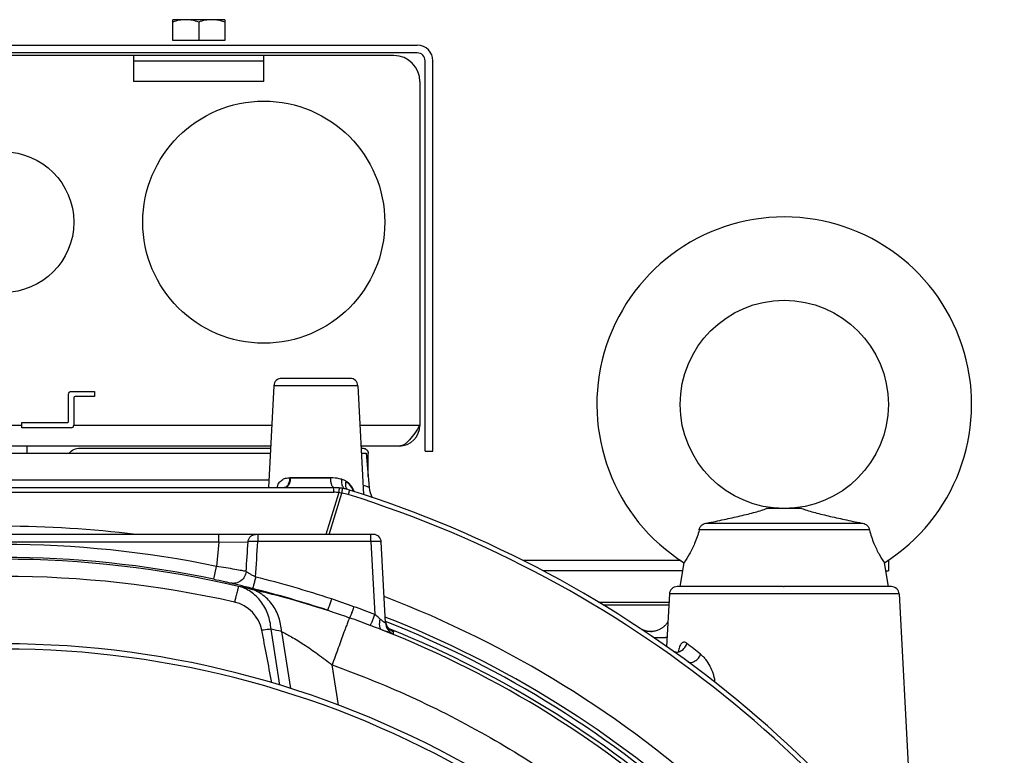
# Model space of a CAD drawing. Extents: x -3093 to 1181, y 8 to 2278.
# Tile 59 of 77: x -720 to -531, y 1320 to 1462. Entities that reach past the tile are written whole.
import ezdxf

# ---------------------------------------------------------------- set-up
doc = ezdxf.new("R2010")
doc.units = 0
doc.header["$LTSCALE"] = 65.395
doc.layers.get('0').update_dxf_attribs({"linetype": 'CONTINUOUS'})

msp = doc.modelspace()

# ---------------------------------------------------------------- linework, layer by layer
at = {"color": 6, "linetype": 'CONTINUOUS'}
for p, q in [((-690.4, 1457.6), (-690.4, 1461.6)), ((-680.4, 1461.6), (-690.4, 1461.6)), ((-685.4, 1461.15), (-685.4, 1457.6)), ((-680.4, 1461.6), (-680.4, 1457.6)), ((-802.4, 1456.7), (-643.4, 1456.7)), ((-640.4, 1378.7), (-640.4, 1453.7)), ((-662.9, 1392.7), (-663.01, 1392.7)), ((-670.97, 1391.28), (-672, 1371.7)), ((-654.82, 1391.28), (-653.73, 1370.36)), ((-710.4, 1384.45), (-710.4, 1389.7)), ((-709.9, 1390.2), (-705.4, 1390.2)), ((-709.4, 1388.95), (-709.4, 1383.7)), ((-705.4, 1389.2), (-709.15, 1389.2)), ((-719.4, 1384.2), (-710.65, 1384.2)), ((-709.9, 1383.2), (-719.4, 1383.2)), ((-671.58, 1379.7), (-774.22, 1379.7)), ((-718.45, 1379.7), (-718.45, 1378.33)), ((-646.9, 1379.7), (-654.22, 1379.7)), ((-653.21, 1378.33), (-652.64, 1371.74)), ((-652.82, 1373.82), (-652.82, 1378.28)), ((-641.9, 1378.7), (-640.4, 1378.7)), ((-786.38, 1371.7), (-659.41, 1371.7)), ((-569.5, 1367.7), (-576.29, 1367.7)), ((-587.75, 1364.9), (-558.04, 1364.9)), ((-651.82, 1362.7), (-793.97, 1362.7)), ((-556.53, 1363.57), (-589.26, 1363.57)), ((-649.51, 1345.74), (-650.32, 1361.28)), ((-592.8, 1357.71), (-623.1, 1357.71)), ((-592.9, 1352.7), (-592.13, 1357.27)), ((-552.9, 1352.7), (-553.66, 1357.27)), ((-552.9, 1357.71), (-552.99, 1357.71)), ((-552.9, 1357.71), (-552.9, 1355.71)), ((-592.39, 1355.71), (-619.24, 1355.71)), ((-553.4, 1355.71), (-552.9, 1355.71)), ((-573.03, 1352.7), (-572.9, 1352.7)), ((-594.97, 1351.28), (-595.5, 1341.18)), ((-550.82, 1351.28), (-547.92, 1295.9)), ((-608.58, 1349.7), (-595.05, 1349.7)), ((-607.7, 1349.16), (-595.08, 1349.16)), ((-598.09, 1344.07), (-598.31, 1344.05))]:
    msp.add_line(p, q, dxfattribs=at)
at = {"color": 2, "linetype": 'CONTINUOUS'}
for p, q in [((-680.4, 1457.6), (-690.4, 1457.6)), ((-643.4, 1455.2), (-802.4, 1455.2)), ((-647.9, 1454.7), (-797.9, 1454.7)), ((-697.9, 1454.7), (-697.9, 1449.7)), ((-697.9, 1453.7), (-672.9, 1453.7)), ((-672.9, 1449.7), (-672.9, 1454.7)), ((-641.9, 1378.7), (-641.9, 1453.7)), ((-642.9, 1449.7), (-642.9, 1383.7)), ((-705.4, 1390.2), (-705.4, 1389.2)), ((-719.4, 1383.2), (-719.4, 1384.2)), ((-708.19, 1379.27), (-671.6, 1379.27)), ((-654.19, 1379.27), (-653.82, 1379.27)), ((-774.14, 1378.33), (-671.65, 1378.33)), ((-712.23, 1378.33), (-712.18, 1378.35)), ((-654.14, 1378.33), (-653.21, 1378.33)), ((-660.05, 1373.59), (-667.89, 1373.59))]:
    msp.add_line(p, q, dxfattribs=at)
at = {"color": 9, "linetype": 'CONTINUOUS'}
for p, q in [((-672.9, 1449.7), (-697.9, 1449.7)), ((-663.01, 1392.7), (-669.47, 1392.7)), ((-656.32, 1392.7), (-662.9, 1392.7)), ((-654.82, 1391.28), (-670.97, 1391.28)), ((-726.4, 1383.7), (-719.4, 1383.7)), ((-709.4, 1383.7), (-671.37, 1383.7)), ((-654.42, 1383.7), (-642.9, 1383.7)), ((-660.05, 1373.5), (-667.79, 1373.5)), ((-773.87, 1373.2), (-671.92, 1373.2)), ((-667.92, 1373.2), (-667.82, 1373.2)), ((-659.41, 1370.8), (-659.41, 1371.7)), ((-659.41, 1370.8), (-786.38, 1370.8)), ((-658.51, 1370.76), (-660.98, 1362.7)), ((-660.33, 1362.7), (-657.89, 1370.67)), ((-656.41, 1371.24), (-656.68, 1370.38)), ((-681.55, 1361.2), (-681.55, 1362.7)), ((-674.06, 1362.7), (-674.06, 1361.33)), ((-652.32, 1361.33), (-652.32, 1362.7)), ((-681.55, 1361.2), (-764.24, 1361.2)), ((-681.55, 1361.2), (-681.96, 1356.56)), ((-681.55, 1361.2), (-675.92, 1361.32)), ((-652.32, 1361.33), (-674.06, 1361.33)), ((-652.32, 1361.33), (-651.59, 1347.36)), ((-682.47, 1354.12), (-681.96, 1356.56)), ((-573.03, 1352.7), (-593.47, 1352.7)), ((-552.32, 1352.7), (-572.9, 1352.7)), ((-550.82, 1351.28), (-594.97, 1351.28)), ((-669.83, 1333.79), (-671.5, 1344.51)), ((-669.47, 1344.08), (-667.77, 1333.13)), ((-647.95, 1343.55), (-647.98, 1344.01)), ((-600.56, 1344.64), (-600.56, 1344.64)), ((-658.56, 1329.93), (-659.76, 1337.64))]:
    msp.add_line(p, q, dxfattribs=at)
at = {"color": 6, "linetype": 'CONTINUOUS'}
for points in [[(-648.24, 1344.15), (-648.24, 1344.15), (-648.24, 1344.14), (-648.24, 1344.15), (-648.25, 1344.15), (-648.26, 1344.16), (-648.28, 1344.17), (-648.3, 1344.18), (-648.33, 1344.19), (-648.36, 1344.21), (-648.39, 1344.23), (-648.43, 1344.26), (-648.47, 1344.29), (-648.52, 1344.32), (-648.57, 1344.35), (-648.62, 1344.39), (-648.67, 1344.44), (-648.72, 1344.49), (-648.77, 1344.53), (-648.83, 1344.59), (-648.88, 1344.64), (-648.93, 1344.7), (-648.98, 1344.76), (-649.03, 1344.82), (-649.08, 1344.89), (-649.12, 1344.95), (-649.17, 1345.02), (-649.21, 1345.1), (-649.25, 1345.17), (-649.29, 1345.25), (-649.33, 1345.33), (-649.36, 1345.41), (-649.39, 1345.49), (-649.42, 1345.58), (-649.45, 1345.66), (-649.47, 1345.75), (-649.49, 1345.85)], [(-595.25, 1345.98), (-595.25, 1345.98), (-595.29, 1345.91), (-595.33, 1345.84), (-595.38, 1345.76), (-595.43, 1345.69), (-595.48, 1345.61), (-595.54, 1345.53), (-595.6, 1345.46), (-595.67, 1345.38), (-595.73, 1345.3), (-595.81, 1345.22), (-595.88, 1345.15), (-595.96, 1345.07), (-596.05, 1344.99), (-596.14, 1344.92), (-596.23, 1344.84), (-596.33, 1344.77), (-596.43, 1344.7), (-596.54, 1344.63), (-596.65, 1344.56), (-596.77, 1344.5), (-596.9, 1344.43), (-597.03, 1344.37), (-597.18, 1344.31), (-597.33, 1344.25), (-597.5, 1344.2), (-597.69, 1344.15), (-597.89, 1344.11), (-598.09, 1344.07)], [(-598.39, 1344.04), (-598.43, 1344.04), (-598.48, 1344.04), (-598.52, 1344.04), (-598.56, 1344.04), (-598.61, 1344.04), (-598.66, 1344.04), (-598.71, 1344.04), (-598.76, 1344.04), (-598.81, 1344.05), (-598.86, 1344.05), (-598.91, 1344.06), (-598.96, 1344.06), (-599.01, 1344.07), (-599.06, 1344.07), (-599.12, 1344.08), (-599.17, 1344.09), (-599.23, 1344.1), (-599.28, 1344.11), (-599.33, 1344.12), (-599.39, 1344.13), (-599.44, 1344.15), (-599.5, 1344.16), (-599.55, 1344.18), (-599.61, 1344.19), (-599.67, 1344.21), (-599.72, 1344.23), (-599.78, 1344.25), (-599.83, 1344.27), (-599.89, 1344.29), (-599.94, 1344.31), (-600, 1344.34), (-600.06, 1344.36), (-600.11, 1344.39), (-600.17, 1344.41), (-600.22, 1344.44), (-600.28, 1344.47), (-600.34, 1344.5), (-600.39, 1344.53), (-600.45, 1344.56), (-600.5, 1344.6), (-600.55, 1344.63), (-600.56, 1344.64)], [(-598.3, 1344.05), (-598.32, 1344.05), (-598.36, 1344.05), (-598.39, 1344.04)], [(-598.2, 1344.06), (-598.22, 1344.06), (-598.25, 1344.06), (-598.27, 1344.05), (-598.3, 1344.05)]]:
    msp.add_lwpolyline(points, dxfattribs=at)
at = {"color": 2, "linetype": 'CONTINUOUS'}
for centre, radius in [((-672.9, 1422.7), 23.25), ((-722.9, 1422.7), 13.5)]:
    msp.add_circle(centre, radius, dxfattribs=at)
at = {"color": 6, "linetype": 'CONTINUOUS'}
msp.add_circle((-572.9, 1387.7), 20, dxfattribs=at)
for centre, radius, start, end in [((-643.4, 1453.7), 3, 0, 90), ((-572.9, 1387.7), 36, 302.2957, 237.7043), ((-669.47, 1391.2), 1.5, 90, 177), ((-656.32, 1391.2), 1.5, 3, 90), ((-709.9, 1383.7), 0.5, 270, 360), ((-646.9, 1383.7), 4, 270, 360), ((-659.41, 1361.7), 10, 84.219, 90), ((-659.41, 1361.7), 10, 72.5533, 80.4456), ((-647.66, 1372.18), 5, 185, 208.2443), ((-722.9, 1159.7), 221.74, 29.8769, 72.5533), ((-651.82, 1361.2), 1.5, 3, 90), ((-722.9, 1152.43), 202.22, 77.3224, 102.6776), ((-593.47, 1351.2), 1.5, 90, 177), ((-552.32, 1351.2), 1.5, 3, 90), ((-680.03, 1343), 6.88, 10.9444, 77.3104), ((-722.9, 1159.7), 201, 26.6015, 68.6008)]:
    msp.add_arc(centre, radius, start, end, dxfattribs=at)
at = {"color": 2, "linetype": 'CONTINUOUS'}
for centre, radius, start, end in [((-643.4, 1453.7), 1.5, 0.0002, 89.9998), ((-647.9, 1449.7), 5, 0.0001, 89.9999), ((-667.77, 1368.26), 5.24, 90.2434, 91.2748), ((-659.41, 1361.7), 10, 80.4456, 84.219), ((-660.97, 1369.24), 3.9, 35.7573, 36.6216), ((-661.01, 1369.22), 3.95, 34.9173, 35.7574), ((-658.72, 1370.37), 2.97, 56.8119, 57.8082), ((-656.22, 1372.07), 0.957, 206.104, 211.9931), ((-659.6, 1360.92), 9.9, 80.0694, 83.6773)]:
    msp.add_arc(centre, radius, start, end, dxfattribs=at)
at = {"color": 9, "linetype": 'CONTINUOUS'}
for centre, radius, start, end in [((-650.79, 1353.11), 19.64, 110.0513, 110.3081), ((-659.41, 1361.8), 9.01, 84.2208, 89.9982), ((-659.39, 1361.77), 9.02, 72.558, 80.4366), ((-722.9, 1159.7), 220.84, 29.8768, 72.5533), ((-722.9, 1159.24), 205.04, 82.8849, 97.1151), ((-722.9, 1159.7), 201.08, 78.2522, 101.7478), ((-1848.18, 1434.18), 1174.52, 356.16373, 356.44336), ((-1559.61, 1408.93), 886.82, 356.48339, 356.92319), ((-722.9, 1159.7), 198.58, 78.2522, 101.7478), ((-722.9, 1159.81), 198.14, 76.8298, 103.1702), ((-722.92, 1159.72), 200.75, 71.7007, 76.0297), ((-717.31, 1160.59), 196.18, 77.7308, 78.3676), ((-722.92, 1159.94), 198.25, 71.7004, 76.0294), ((-722.9, 1159.7), 204.6, 26.0978, 69.0577), ((-722.49, 1161.31), 199.1, 69.1374, 70.3638), ((-722.57, 1161.19), 196.95, 69.1495, 70.374), ((-722.9, 1159.7), 200.22, 26.7142, 68.5005), ((-647.01, 1345.87), 2.5, 183.0026, 247.8355), ((-647.03, 1346.33), 2.5, 191.0798, 195.0984), ((-647.04, 1346.33), 2.5, 195.1137, 233.6752), ((-708.76, 1162.18), 186.09, 77.8116, 78.449), ((-722.9, 1159.81), 198.37, 26.9444, 68.5235), ((-722.9, 1159.7), 199.18, 26.8646, 68.1626), ((-647.03, 1346.34), 2.51, 233.7078, 239.6786), ((-647.03, 1346.35), 2.52, 239.6704, 243.7501), ((-647.04, 1346.31), 2.48, 243.7455, 247.8791), ((-721.51, 1173.93), 212.24, 51.3552, 52.2691)]:
    msp.add_arc(centre, radius, start, end, dxfattribs=at)
at = {"color": 7, "linetype": 'CONTINUOUS'}
for radius, start, end in [(182, 29.6407, 150.3593), (181, 29.8208, 150.1792)]:
    msp.add_arc((-722.9, 1159.7), radius, start, end, dxfattribs=at)
at = {"color": 6, "linetype": 'CONTINUOUS'}
msp.add_ellipse((-647.64, 1135.18), major_axis=(-44.66, 286.53), ratio=0.034484, start_param=-0.80823, end_param=-0.758075, dxfattribs=at)
for points, knots in [([(-687.9, 1461.6), (-688.32, 1461.6), (-689.17, 1461.51), (-689.99, 1461.29), (-690.4, 1461.15)], [0, 0, 0, 0, 0.498128, 1, 1, 1, 1]), ([(-685.4, 1461.15), (-685.8, 1461.29), (-686.62, 1461.51), (-687.47, 1461.6), (-687.9, 1461.6)], [0, 0, 0, 0, 0.501872, 1, 1, 1, 1]), ([(-682.9, 1461.6), (-683.32, 1461.6), (-684.17, 1461.51), (-684.99, 1461.29), (-685.4, 1461.15)], [0, 0, 0, 0, 0.498128, 1, 1, 1, 1]), ([(-680.4, 1461.15), (-680.8, 1461.29), (-681.62, 1461.51), (-682.47, 1461.6), (-682.9, 1461.6)], [0, 0, 0, 0, 0.501872, 1, 1, 1, 1]), ([(-642.9, 1383.7), (-643.22, 1383.18), (-643.84, 1382.21), (-644.67, 1381.08), (-645.36, 1380.38), (-645.86, 1380), (-646.37, 1379.75), (-646.73, 1379.7), (-646.9, 1379.7)], [0, 0, 0, 0, 0.312601, 0.592695, 0.71328, 0.819587, 0.913511, 1, 1, 1, 1]), ([(-587.75, 1364.9), (-586.66, 1365.11), (-584.51, 1365.56), (-581.89, 1366.14), (-579.89, 1366.62), (-578.52, 1366.98), (-577.33, 1367.32), (-576.6, 1367.56), (-576.29, 1367.7)], [0, 0, 0, 0, 0.283871, 0.555153, 0.683643, 0.805097, 0.914913, 1, 1, 1, 1]), ([(-569.5, 1367.7), (-569.2, 1367.56), (-568.47, 1367.32), (-567.27, 1366.98), (-565.9, 1366.62), (-563.9, 1366.14), (-561.28, 1365.56), (-559.14, 1365.11), (-558.04, 1364.9)], [0, 0, 0, 0, 0.085086, 0.194902, 0.316356, 0.444847, 0.716129, 1, 1, 1, 1]), ([(-589.26, 1363.57), (-589.24, 1363.76), (-589.1, 1364.15), (-588.83, 1364.44), (-588.67, 1364.56)], [0, 0, 0, 0, 0.4985, 1, 1, 1, 1]), ([(-588.67, 1364.56), (-588.54, 1364.66), (-588.24, 1364.82), (-587.92, 1364.89), (-587.75, 1364.9)], [0, 0, 0, 0, 0.50023, 1, 1, 1, 1]), ([(-558.04, 1364.9), (-557.88, 1364.89), (-557.55, 1364.82), (-557.25, 1364.66), (-557.12, 1364.56)], [0, 0, 0, 0, 0.49977, 1, 1, 1, 1]), ([(-557.12, 1364.56), (-556.97, 1364.44), (-556.69, 1364.15), (-556.56, 1363.76), (-556.53, 1363.57)], [0, 0, 0, 0, 0.501499, 1, 1, 1, 1]), ([(-589.26, 1363.57), (-589.48, 1362.69), (-590.01, 1361.11), (-591.03, 1359.02), (-591.76, 1357.82), (-592.13, 1357.27)], [0, 0, 0, 0, 0.391958, 0.714796, 1, 1, 1, 1]), ([(-556.53, 1363.57), (-556.31, 1362.69), (-555.78, 1361.11), (-554.77, 1359.02), (-554.03, 1357.82), (-553.66, 1357.27)], [0, 0, 0, 0, 0.391959, 0.714795, 1, 1, 1, 1])]:
    msp.add_open_spline(points, degree=3, knots=knots, dxfattribs=at)
at = {"color": 2, "linetype": 'CONTINUOUS'}
msp.add_open_spline([(-710.4, 1389.7), (-710.4, 1389.82), (-710.29, 1390.09), (-710.02, 1390.2), (-709.9, 1390.2)], degree=3, dxfattribs=at)
for points, knots in [([(-709.15, 1389.2), (-709.21, 1389.2), (-709.34, 1389.14), (-709.4, 1389.01), (-709.4, 1388.95)], [0, 0, 0, 0, 0.5, 1, 1, 1, 1]), ([(-710.65, 1384.2), (-710.58, 1384.2), (-710.45, 1384.25), (-710.4, 1384.38), (-710.4, 1384.45)], [0, 0, 0, 0, 0.5, 1, 1, 1, 1]), ([(-710.32, 1378.33), (-710.07, 1378.63), (-709.39, 1379.11), (-708.59, 1379.27), (-708.19, 1379.27)], [0, 0, 0, 0, 0.499424, 1, 1, 1, 1]), ([(-653.82, 1379.27), (-653.69, 1379.27), (-653.43, 1379.22), (-653.09, 1379), (-652.87, 1378.67), (-652.82, 1378.4), (-652.82, 1378.27)], [0, 0, 0, 0, 0.250001, 0.5, 0.749999, 1, 1, 1, 1]), ([(-712.18, 1378.35), (-712.18, 1378.35), (-712.16, 1378.36), (-712.15, 1378.34), (-712.15, 1378.33)], [0, 0, 0, 0, 0.421517, 1, 1, 1, 1]), ([(-667.89, 1373.59), (-667.9, 1373.33), (-667.97, 1372.84), (-668.19, 1372.28), (-668.44, 1371.96), (-668.67, 1371.77), (-668.87, 1371.7), (-669, 1371.7)], [0, 0, 0, 0, 0.329364, 0.621648, 0.741013, 0.841919, 1, 1, 1, 1]), ([(-667.79, 1373.5), (-667.8, 1373.26), (-667.86, 1372.82), (-668.04, 1372.31), (-668.26, 1372), (-668.43, 1371.83), (-668.62, 1371.72), (-668.76, 1371.7), (-668.83, 1371.7)], [0, 0, 0, 0, 0.312267, 0.590376, 0.710561, 0.817102, 0.911999, 1, 1, 1, 1]), ([(-659.41, 1371.7), (-659.45, 1371.7), (-659.54, 1371.73), (-659.66, 1371.84), (-659.76, 1372.02), (-659.86, 1372.26), (-659.94, 1372.56), (-660.02, 1373.01), (-660.04, 1373.36), (-660.05, 1373.59)], [0, 0, 0, 0, 0.055421, 0.12779, 0.225964, 0.350788, 0.499045, 0.662752, 1, 1, 1, 1]), ([(-658.41, 1371.65), (-658.41, 1371.65), (-658.41, 1371.64), (-658.41, 1371.63), (-658.41, 1371.61), (-658.42, 1371.58), (-658.42, 1371.54), (-658.43, 1371.48), (-658.44, 1371.38), (-658.45, 1371.25), (-658.47, 1371.1), (-658.49, 1370.93), (-658.5, 1370.82), (-658.51, 1370.76)], [0, 0, 0, 0, 0.00481, 0.018861, 0.042111, 0.074363, 0.115359, 0.164749, 0.287007, 0.437049, 0.60985, 0.799627, 1, 1, 1, 1]), ([(-657.89, 1370.67), (-657.88, 1370.72), (-657.86, 1370.84), (-657.83, 1371), (-657.81, 1371.16), (-657.79, 1371.29), (-657.77, 1371.39), (-657.76, 1371.46), (-657.76, 1371.49), (-657.76, 1371.52), (-657.75, 1371.54), (-657.75, 1371.55), (-657.75, 1371.56), (-657.75, 1371.56)], [0, 0, 0, 0, 0.18851, 0.376928, 0.555193, 0.712602, 0.839428, 0.889684, 0.930495, 0.961526, 0.983104, 0.995733, 1, 1, 1, 1]), ([(-657.34, 1371.48), (-657.36, 1371.48), (-657.43, 1371.5), (-657.51, 1371.54), (-657.55, 1371.58)], [0, 0, 0, 0, 0.239467, 1, 1, 1, 1]), ([(-657.12, 1372.97), (-657.18, 1372.74), (-657.25, 1372.29), (-657.17, 1371.84), (-657.08, 1371.65)], [0, 0, 0, 0, 0.52975, 1, 1, 1, 1]), ([(-657.09, 1372.85), (-657.12, 1372.77), (-657.19, 1372.48), (-657.21, 1372.16), (-657.18, 1371.94)], [0, 0, 0, 0, 0.265056, 1, 1, 1, 1]), ([(-655.54, 1370.95), (-655.69, 1371.37), (-656, 1371.97), (-656.6, 1372.61), (-656.94, 1372.86), (-657.12, 1372.97)], [0, 0, 0, 0, 0.515686, 0.759413, 1, 1, 1, 1]), ([(-657.03, 1371.56), (-657.02, 1371.54), (-656.97, 1371.47), (-656.91, 1371.41), (-656.86, 1371.37)], [0, 0, 0, 0, 0.260955, 1, 1, 1, 1]), ([(-657.03, 1371.51), (-657.02, 1371.5), (-656.99, 1371.45), (-656.95, 1371.41), (-656.92, 1371.38)], [0, 0, 0, 0, 0.259488, 1, 1, 1, 1]), ([(-594.3, 1340.34), (-594.21, 1340.28), (-594, 1340.17), (-593.46, 1340.07), (-592.69, 1340.29), (-591.98, 1340.93), (-591.7, 1341.51), (-591.63, 1341.79)], [0, 0, 0, 0, 0.095801, 0.204686, 0.462803, 0.748453, 1, 1, 1, 1]), ([(-591.63, 1341.79), (-591.71, 1341.85), (-591.87, 1341.96), (-592.15, 1342.04), (-592.43, 1341.98), (-592.68, 1341.79), (-592.88, 1341.48), (-593.04, 1341.09), (-593.16, 1340.64), (-593.22, 1340.32), (-593.24, 1340.16)], [0, 0, 0, 0, 0.104571, 0.198694, 0.290229, 0.393908, 0.519756, 0.666933, 0.829125, 1, 1, 1, 1])]:
    msp.add_open_spline(points, degree=3, knots=knots, dxfattribs=at)
at = {"color": 9, "linetype": 'CONTINUOUS'}
for points, knots in [([(-670.35, 1371.7), (-670.27, 1372), (-670.05, 1372.55), (-669.47, 1373.21), (-668.71, 1373.55), (-668.17, 1373.59), (-667.89, 1373.59)], [0, 0, 0, 0, 0.275872, 0.522091, 0.756016, 1, 1, 1, 1]), ([(-657.88, 1373.3), (-658.05, 1373.34), (-658.76, 1373.52), (-659.49, 1373.59), (-660.05, 1373.59)], [0, 0, 0, 0, 0.238973, 1, 1, 1, 1]), ([(-657.57, 1371.68), (-657.73, 1371.87), (-657.92, 1372.43), (-657.92, 1372.99), (-657.88, 1373.3)], [0, 0, 0, 0, 0.44891, 1, 1, 1, 1]), ([(-657.88, 1373.3), (-657.81, 1373.28), (-657.55, 1373.2), (-657.29, 1373.08), (-657.12, 1372.97)], [0, 0, 0, 0, 0.252547, 1, 1, 1, 1]), ([(-657.21, 1371.45), (-657.24, 1371.46), (-657.38, 1371.5), (-657.5, 1371.6), (-657.57, 1371.68)], [0, 0, 0, 0, 0.22892, 1, 1, 1, 1]), ([(-655.64, 1370.98), (-655.79, 1371.37), (-656.17, 1372.09), (-656.77, 1372.64), (-657.09, 1372.85)], [0, 0, 0, 0, 0.515473, 1, 1, 1, 1]), ([(-652.64, 1371.74), (-652.66, 1371.75), (-652.76, 1371.79), (-652.98, 1371.86), (-653.35, 1371.98), (-653.64, 1372.06), (-653.81, 1372.1)], [0, 0, 0, 0, 0.064923, 0.256741, 0.570899, 1, 1, 1, 1]), ([(-675.92, 1361.32), (-675.91, 1361.49), (-675.82, 1361.85), (-675.51, 1362.32), (-675.05, 1362.63), (-674.69, 1362.7), (-674.52, 1362.7)], [0, 0, 0, 0, 0.245788, 0.506838, 0.7634, 1, 1, 1, 1]), ([(-674.06, 1361.33), (-674.43, 1361.34), (-674.96, 1361.36), (-675.58, 1361.35), (-675.82, 1361.33), (-675.92, 1361.32)], [0, 0, 0, 0, 0.605291, 0.839866, 1, 1, 1, 1]), ([(-650.32, 1361.28), (-650.32, 1361.28), (-650.34, 1361.29), (-650.39, 1361.31), (-650.5, 1361.32), (-650.68, 1361.34), (-650.93, 1361.35), (-651.23, 1361.35), (-651.57, 1361.35), (-651.93, 1361.34), (-652.19, 1361.33), (-652.32, 1361.33)], [0, 0, 0, 0, 0.007999, 0.023662, 0.081488, 0.173884, 0.29767, 0.44825, 0.61994, 0.806211, 1, 1, 1, 1]), ([(-676.29, 1355.6), (-676.57, 1355.65), (-677.28, 1355.79), (-679.17, 1356.12), (-680.78, 1356.38), (-681.96, 1356.56)], [0, 0, 0, 0, 0.147283, 0.379598, 1, 1, 1, 1]), ([(-676.29, 1355.6), (-676.32, 1355.27), (-676.53, 1354.58), (-677.23, 1353.75), (-678.21, 1353.3), (-678.9, 1353.3), (-679.22, 1353.37)], [0, 0, 0, 0, 0.243258, 0.507846, 0.767289, 1, 1, 1, 1]), ([(-674.45, 1354.53), (-674.65, 1354.63), (-675.04, 1354.83), (-675.56, 1355.11), (-675.98, 1355.36), (-676.21, 1355.52), (-676.29, 1355.6)], [0, 0, 0, 0, 0.317632, 0.606912, 0.840971, 1, 1, 1, 1]), ([(-674.45, 1354.53), (-674.48, 1354.4), (-674.55, 1354.13), (-674.65, 1353.74), (-674.75, 1353.36), (-674.84, 1353.02), (-674.91, 1352.77), (-674.96, 1352.6), (-674.99, 1352.5), (-675.01, 1352.43), (-675.03, 1352.37), (-675.04, 1352.34), (-675.05, 1352.33), (-675.05, 1352.32)], [0, 0, 0, 0, 0.178654, 0.359909, 0.534772, 0.692615, 0.823269, 0.876248, 0.92002, 0.954035, 0.97845, 0.993617, 1, 1, 1, 1]), ([(-682.47, 1354.12), (-681.79, 1353.98), (-680.87, 1353.78), (-679.78, 1353.52), (-679.37, 1353.41), (-679.22, 1353.37)], [0, 0, 0, 0, 0.619929, 0.852339, 1, 1, 1, 1]), ([(-675.05, 1352.32), (-675.51, 1352.44), (-676.37, 1352.65), (-677.56, 1352.94), (-678.49, 1353.18), (-679.01, 1353.31), (-679.22, 1353.37)], [0, 0, 0, 0, 0.327775, 0.621332, 0.852726, 1, 1, 1, 1]), ([(-677.75, 1352.74), (-677.76, 1352.73), (-677.76, 1352.71), (-677.78, 1352.67), (-677.8, 1352.6), (-677.83, 1352.46), (-677.89, 1352.24), (-677.98, 1351.89), (-678.09, 1351.46), (-678.22, 1350.95), (-678.36, 1350.36), (-678.46, 1349.94), (-678.52, 1349.72)], [0, 0, 0, 0, 0.006848, 0.021518, 0.044021, 0.074308, 0.157937, 0.271596, 0.41417, 0.584254, 0.780175, 1, 1, 1, 1]), ([(-671.5, 1344.51), (-671.57, 1345.48), (-671.97, 1347.38), (-673.31, 1349.9), (-675.28, 1351.8), (-676.91, 1352.53), (-677.75, 1352.74)], [0, 0, 0, 0, 0.266649, 0.521867, 0.765024, 1, 1, 1, 1]), ([(-669.47, 1344.08), (-669.54, 1345), (-669.9, 1346.84), (-671.17, 1349.35), (-673.13, 1351.31), (-674.78, 1352.07), (-675.62, 1352.29)], [0, 0, 0, 0, 0.25219, 0.510752, 0.762613, 1, 1, 1, 1]), ([(-675.62, 1352.29), (-674.64, 1352.07), (-672.45, 1351.56), (-667.44, 1350.27), (-663.44, 1349.07), (-660.67, 1348.16)], [0, 0, 0, 0, 0.193963, 0.434991, 1, 1, 1, 1]), ([(-659.88, 1350.32), (-659.93, 1350.18), (-660.02, 1349.91), (-660.15, 1349.52), (-660.29, 1349.14), (-660.4, 1348.81), (-660.49, 1348.57), (-660.55, 1348.41), (-660.59, 1348.32), (-660.62, 1348.26), (-660.64, 1348.21), (-660.65, 1348.18), (-660.66, 1348.16), (-660.67, 1348.16)], [0, 0, 0, 0, 0.18544, 0.371372, 0.547977, 0.704719, 0.831985, 0.882863, 0.924551, 0.956701, 0.979628, 0.993834, 1, 1, 1, 1]), ([(-655.58, 1348.83), (-655.68, 1348.57), (-655.82, 1348.18), (-656.01, 1347.69), (-656.13, 1347.36), (-656.24, 1347.09), (-656.32, 1346.9), (-656.37, 1346.78), (-656.4, 1346.72), (-656.41, 1346.7), (-656.42, 1346.7)], [0, 0, 0, 0, 0.36579, 0.539516, 0.69428, 0.821203, 0.91542, 0.97427, 0.991033, 1, 1, 1, 1]), ([(-660.67, 1348.16), (-660.31, 1348.05), (-658.89, 1347.57), (-657.48, 1347.08), (-656.42, 1346.7)], [0, 0, 0, 0, 0.249392, 1, 1, 1, 1]), ([(-651.59, 1347.36), (-651.69, 1347.1), (-651.83, 1346.72), (-652.03, 1346.23), (-652.16, 1345.91), (-652.28, 1345.64), (-652.36, 1345.44), (-652.42, 1345.32), (-652.45, 1345.27), (-652.47, 1345.25), (-652.47, 1345.24)], [0, 0, 0, 0, 0.362939, 0.53588, 0.690455, 0.81782, 0.912958, 0.973009, 0.990409, 1, 1, 1, 1]), ([(-650.57, 1346.48), (-650.65, 1346.55), (-650.99, 1346.84), (-651.33, 1347.13), (-651.59, 1347.36)], [0, 0, 0, 0, 0.238859, 1, 1, 1, 1]), ([(-656.42, 1346.7), (-656.43, 1346.68), (-656.47, 1346.6), (-656.53, 1346.45), (-656.62, 1346.22), (-656.74, 1345.91), (-656.89, 1345.52), (-657.15, 1344.85), (-657.52, 1343.83), (-658.03, 1342.44), (-658.59, 1340.89), (-659.18, 1339.27), (-659.57, 1338.18), (-659.76, 1337.64)], [0, 0, 0, 0, 0.008574, 0.025266, 0.050605, 0.084867, 0.128178, 0.180331, 0.309304, 0.465473, 0.639549, 0.821013, 1, 1, 1, 1]), ([(-650.27, 1344.41), (-650.45, 1344.48), (-651.18, 1344.76), (-651.91, 1345.03), (-652.47, 1345.24)], [0, 0, 0, 0, 0.242413, 1, 1, 1, 1]), ([(-650.57, 1346.48), (-650.63, 1346.25), (-650.71, 1345.81), (-650.71, 1345.26), (-650.64, 1344.89), (-650.55, 1344.67), (-650.43, 1344.5), (-650.32, 1344.43), (-650.27, 1344.41)], [0, 0, 0, 0, 0.317316, 0.606669, 0.729193, 0.83408, 0.922601, 1, 1, 1, 1]), ([(-649.51, 1345.74), (-649.51, 1345.73), (-649.51, 1345.72), (-649.53, 1345.71), (-649.56, 1345.72), (-649.59, 1345.74), (-649.64, 1345.76), (-649.72, 1345.81), (-649.84, 1345.89), (-650, 1346.01), (-650.18, 1346.16), (-650.37, 1346.31), (-650.5, 1346.42), (-650.57, 1346.48)], [0, 0, 0, 0, 0.012713, 0.024784, 0.044185, 0.073397, 0.112744, 0.161812, 0.285945, 0.438434, 0.612009, 0.800704, 1, 1, 1, 1]), ([(-671.5, 1344.51), (-671.63, 1344.5), (-672.22, 1344.44), (-672.81, 1344.37), (-673.27, 1344.31)], [0, 0, 0, 0, 0.215122, 1, 1, 1, 1]), ([(-669.47, 1344.08), (-668.83, 1343.76), (-667.39, 1342.96), (-665.07, 1341.52), (-662.45, 1339.71), (-660.67, 1338.36), (-659.76, 1337.64)], [0, 0, 0, 0, 0.183728, 0.424322, 0.702041, 1, 1, 1, 1]), ([(-647.95, 1343.55), (-647.95, 1343.55), (-647.98, 1343.55), (-648, 1343.56), (-648.05, 1343.58), (-648.12, 1343.6), (-648.21, 1343.63), (-648.37, 1343.69), (-648.61, 1343.78), (-648.95, 1343.9), (-649.35, 1344.06), (-649.79, 1344.23), (-650.11, 1344.35), (-650.27, 1344.41)], [0, 0, 0, 0, 0.004051, 0.016572, 0.03791, 0.068007, 0.106719, 0.153834, 0.272014, 0.419533, 0.592721, 0.787571, 1, 1, 1, 1]), ([(-648.29, 1344.17), (-648.24, 1344.15), (-648.16, 1344.11), (-648.08, 1344.07), (-648.02, 1344.05), (-648, 1344.03), (-647.99, 1344.02), (-647.98, 1344.02), (-647.98, 1344.01)], [0, 0, 0, 0, 0.42469, 0.734564, 0.845316, 0.92627, 0.977471, 1, 1, 1, 1]), ([(-598.31, 1344.03), (-598.73, 1344.01), (-599.53, 1344.1), (-600.25, 1344.44), (-600.56, 1344.64)], [0, 0, 0, 0, 0.531586, 1, 1, 1, 1]), ([(-595.41, 1342.96), (-595.44, 1342.94), (-595.54, 1342.92), (-595.71, 1342.89), (-595.95, 1342.86), (-596.37, 1342.83), (-597.03, 1342.82), (-597.58, 1342.82), (-597.88, 1342.83)], [0, 0, 0, 0, 0.046191, 0.117504, 0.213525, 0.332902, 0.63369, 1, 1, 1, 1]), ([(-591.44, 1338.27), (-591.36, 1338.21), (-591.18, 1338.12), (-590.86, 1338.09), (-590.49, 1338.15), (-589.95, 1338.4), (-589.38, 1338.91), (-589.07, 1339.43), (-588.97, 1339.7)], [0, 0, 0, 0, 0.084775, 0.183578, 0.300725, 0.436092, 0.732187, 1, 1, 1, 1]), ([(-588.97, 1339.7), (-588.79, 1339.56), (-588.45, 1339.24), (-587.84, 1338.49), (-587.16, 1337.4), (-586.64, 1336.19), (-586.35, 1335.15), (-586.27, 1334.6), (-586.26, 1334.32)], [0, 0, 0, 0, 0.109809, 0.225911, 0.471469, 0.730252, 0.863884, 1, 1, 1, 1]), ([(-659.76, 1337.64), (-654.34, 1335.71), (-643.66, 1331.35), (-628.31, 1323.37), (-613.76, 1314.02), (-600.13, 1303.38), (-587.53, 1291.54), (-576.07, 1278.59), (-565.84, 1264.65), (-559.9, 1254.76), (-557.17, 1249.7)], [0, 0, 0, 0, 0.125022, 0.250038, 0.375049, 0.500053, 0.62505, 0.75004, 0.875023, 1, 1, 1, 1])]:
    msp.add_open_spline(points, degree=3, knots=knots, dxfattribs=at)
msp.add_open_spline([(-655.58, 1348.83), (-657.01, 1349.34), (-658.44, 1349.84), (-659.88, 1350.32)], degree=3, dxfattribs=at)

doc.saveas('drawing.dxf')
